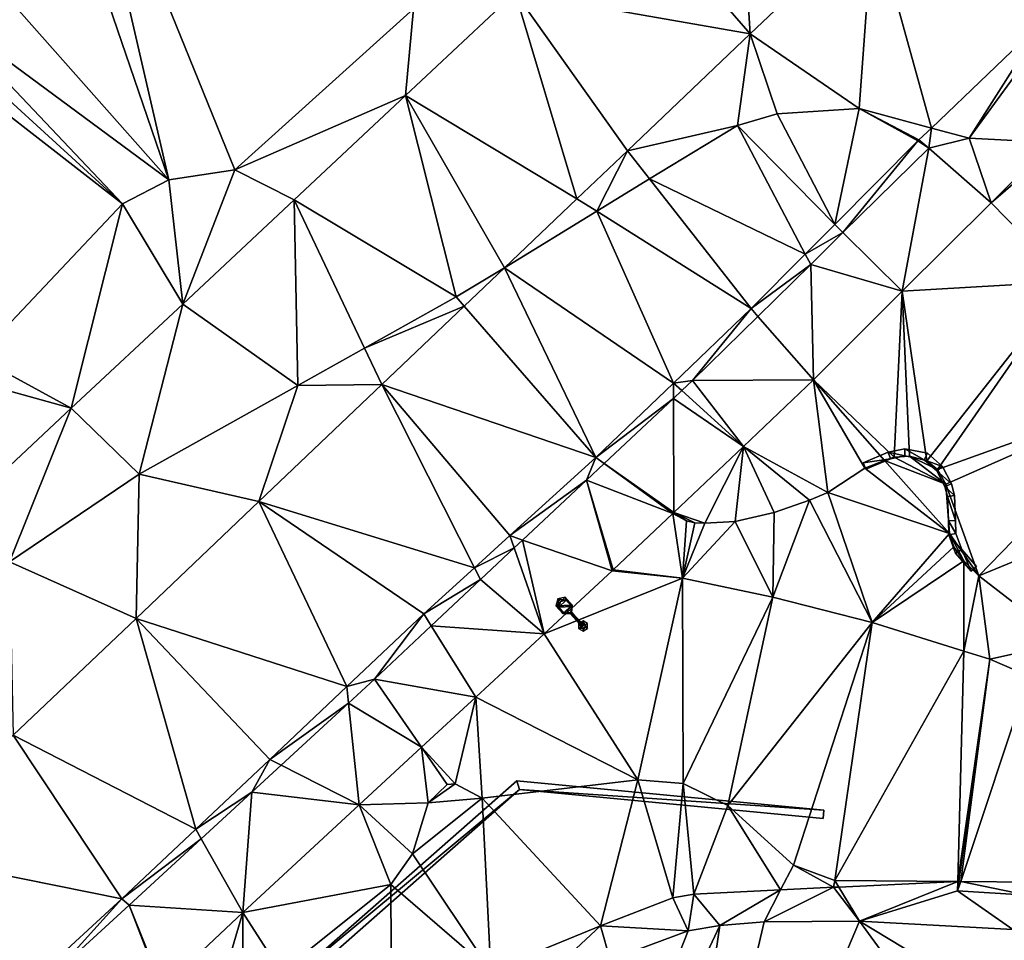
# Model space of a CAD drawing. Header units: inches. Extents: x 572839 to 573167, y 7035528 to 7035769.
# Tile 37 of 50: x 573043 to 573071, y 7035669 to 7035696. Entities that reach past the tile are written whole.
import ezdxf

# ---------------------------------------------------------------- set-up
doc = ezdxf.new("R2010")
doc.units = ezdxf.units.IN
doc.header["$MEASUREMENT"] = 0
for name, color, linetype in [('Objekter_Gjerde', 10, 'Continuous'), ('Objekter_Mast', 10, 'Continuous'), ('Objekter_Mur', 10, 'Continuous'), ('Terreng_ortofoto', 10, 'Continuous')]:
    doc.layers.add(name, color=color, linetype=linetype)

msp = doc.modelspace()

# ---------------------------------------------------------------- linework, layer by layer
at = {"layer": 'Terreng_ortofoto'}
for points in [[(573043.29, 7035701.882, 41), (573046.98, 7035691.102, 40), (573044.34, 7035702.542, 41)], [(573044.34, 7035702.542, 41), (573046.98, 7035691.102, 40), (573048.86, 7035691.392, 40)], [(573044.34, 7035702.542, 41), (573048.86, 7035691.392, 40), (573053.965, 7035695.992, 40)], [(573063.586, 7035695.273, 39.401), (573063.14, 7035702.34, 39.43), (573060.007, 7035699.397, 39.403)], [(573067.095, 7035698.613, 39.513), (573063.14, 7035702.34, 39.43), (573063.586, 7035695.273, 39.401)], [(573040.69, 7035698.202, 41), (573046.98, 7035691.102, 40), (573043.29, 7035701.882, 41)], [(573063.586, 7035695.273, 39.401), (573060.007, 7035699.397, 39.403), (573056.873, 7035696.453, 39.377)], [(573067.095, 7035698.613, 39.513), (573063.586, 7035695.273, 39.401), (573066.7, 7035693.142, 39)], [(573067.095, 7035698.613, 39.513), (573066.7, 7035693.142, 39), (573068.761, 7035692.584, 39.023)], [(573071.986, 7035695.666, 39.14), (573072.014, 7035695.694, 39.14), (573067.095, 7035698.613, 39.513)], [(573071.986, 7035695.666, 39.14), (573067.095, 7035698.613, 39.513), (573068.761, 7035692.584, 39.023)], [(573040.4, 7035695.962, 41), (573046.98, 7035691.102, 40), (573040.69, 7035698.202, 41)], [(573053.74, 7035693.51, 39.35), (573058.632, 7035690.558, 39.243), (573056.873, 7035696.453, 39.377)], [(573053.965, 7035695.992, 40), (573053.74, 7035693.51, 39.35), (573056.873, 7035696.453, 39.377)], [(573063.586, 7035695.273, 39.401), (573056.873, 7035696.453, 39.377), (573060.078, 7035691.934, 39.289)], [(573056.873, 7035696.453, 39.377), (573058.632, 7035690.558, 39.243), (573060.078, 7035691.934, 39.289)], [(573040.19, 7035695.412, 41), (573045.66, 7035690.422, 40), (573040.4, 7035695.962, 41)], [(573040.4, 7035695.962, 41), (573045.66, 7035690.422, 40), (573046.98, 7035691.102, 40)], [(573053.965, 7035695.992, 40), (573048.86, 7035691.392, 40), (573053.74, 7035693.51, 39.35)], [(573071.986, 7035695.666, 39.14), (573068.761, 7035692.584, 39.023), (573069.84, 7035692.292, 39)], [(573071.986, 7035695.666, 39.14), (573069.84, 7035692.292, 39), (573072.19, 7035695.51, 39.14)], [(573040.19, 7035695.412, 41), (573039.75, 7035695.012, 41), (573045.66, 7035690.422, 40)], [(573072.19, 7035695.51, 39.14), (573069.84, 7035692.292, 39), (573072.198, 7035692.168, 39)], [(573039.75, 7035695.012, 41), (573041.51, 7035686.042, 40), (573045.66, 7035690.422, 40)], [(573063.586, 7035695.273, 39.401), (573060.078, 7035691.934, 39.289), (573063.22, 7035692.662, 39)], [(573063.586, 7035695.273, 39.401), (573063.22, 7035692.662, 39), (573064.36, 7035692.992, 39)], [(573063.586, 7035695.273, 39.401), (573064.36, 7035692.992, 39), (573066.7, 7035693.142, 39)], [(573053.74, 7035693.51, 39.35), (573048.86, 7035691.392, 40), (573050.557, 7035690.533, 39.257)], [(573055.19, 7035687.762, 39), (573053.74, 7035693.51, 39.35), (573050.557, 7035690.533, 39.257)], [(573055.19, 7035687.762, 39), (573056.569, 7035688.594, 39.177), (573053.74, 7035693.51, 39.35)], [(573053.74, 7035693.51, 39.35), (573056.569, 7035688.594, 39.177), (573058.632, 7035690.558, 39.243)], [(573064.36, 7035692.992, 39), (573066, 7035689.83, 38.965), (573066.7, 7035693.142, 39)], [(573068.376, 7035692.216, 39.01), (573066.7, 7035693.142, 39), (573066, 7035689.83, 38.965)], [(573068.404, 7035692.244, 39.01), (573066.7, 7035693.142, 39), (573068.376, 7035692.216, 39.01)], [(573068.404, 7035692.244, 39.01), (573068.761, 7035692.584, 39.023), (573066.7, 7035693.142, 39)], [(573064.36, 7035692.992, 39), (573063.22, 7035692.662, 39), (573066, 7035689.83, 38.965)], [(573063.22, 7035692.662, 39), (573060.078, 7035691.934, 39.289), (573060.708, 7035691.129, 39)], [(573065.159, 7035688.986, 38.949), (573063.22, 7035692.662, 39), (573060.708, 7035691.129, 39)], [(573066, 7035689.83, 38.965), (573063.22, 7035692.662, 39), (573065.159, 7035688.986, 38.949)], [(573068.404, 7035692.244, 39.01), (573068.69, 7035692.01, 39.01), (573068.761, 7035692.584, 39.023)], [(573068.69, 7035692.01, 39.01), (573069.84, 7035692.292, 39), (573068.761, 7035692.584, 39.023)], [(573068.376, 7035692.216, 39.01), (573066, 7035689.83, 38.965), (573066.236, 7035689.596, 38.966)], [(573068.69, 7035692.01, 39.01), (573068.376, 7035692.216, 39.01), (573066.236, 7035689.596, 38.966)], [(573068.406, 7035692.218, 39.01), (573068.404, 7035692.244, 39.01), (573068.376, 7035692.216, 39.01)], [(573068.406, 7035692.218, 39.01), (573068.376, 7035692.216, 39.01), (573068.69, 7035692.01, 39.01)], [(573068.406, 7035692.218, 39.01), (573068.69, 7035692.01, 39.01), (573068.404, 7035692.244, 39.01)], [(573070.47, 7035690.45, 38.98), (573069.84, 7035692.292, 39), (573068.69, 7035692.01, 39.01)], [(573070.47, 7035690.45, 38.98), (573072.198, 7035692.168, 39), (573069.84, 7035692.292, 39)], [(573059.205, 7035690.212, 39), (573060.078, 7035691.934, 39.289), (573058.632, 7035690.558, 39.243)], [(573059.205, 7035690.212, 39), (573060.708, 7035691.129, 39), (573060.078, 7035691.934, 39.289)], [(573068.69, 7035692.01, 39.01), (573066.236, 7035689.596, 38.966), (573067.93, 7035687.92, 38.945)], [(573070.47, 7035690.45, 38.98), (573068.69, 7035692.01, 39.01), (573067.93, 7035687.92, 38.945)], [(573070.47, 7035690.45, 38.98), (573072.448, 7035692.155, 39), (573072.198, 7035692.168, 39)], [(573070.47, 7035690.45, 38.98), (573072.67, 7035688.2, 38.82), (573072.448, 7035692.155, 39)], [(573047.375, 7035687.555, 39.165), (573048.86, 7035691.392, 40), (573046.98, 7035691.102, 40)], [(573047.375, 7035687.555, 39.165), (573050.557, 7035690.533, 39.257), (573048.86, 7035691.392, 40)], [(573047.375, 7035687.555, 39.165), (573046.98, 7035691.102, 40), (573045.66, 7035690.422, 40)], [(573059.205, 7035690.212, 39), (573063.61, 7035687.43, 38.92), (573060.708, 7035691.129, 39)], [(573065.159, 7035688.986, 38.949), (573060.708, 7035691.129, 39), (573063.61, 7035687.43, 38.92)], [(573047.375, 7035687.555, 39.165), (573050.66, 7035685.227, 39), (573050.557, 7035690.533, 39.257)], [(573055.19, 7035687.762, 39), (573050.557, 7035690.533, 39.257), (573052.567, 7035686.294, 39)], [(573050.557, 7035690.533, 39.257), (573050.66, 7035685.227, 39), (573052.567, 7035686.294, 39)], [(573056.569, 7035688.594, 39.177), (573059.205, 7035690.212, 39), (573058.632, 7035690.558, 39.243)], [(573045.66, 7035690.422, 40), (573041.51, 7035686.042, 40), (573044.193, 7035684.578, 39.072)], [(573047.375, 7035687.555, 39.165), (573045.66, 7035690.422, 40), (573044.193, 7035684.578, 39.072)], [(573056.569, 7035688.594, 39.177), (573061.395, 7035685.3, 38.89), (573059.205, 7035690.212, 39)], [(573059.205, 7035690.212, 39), (573061.395, 7035685.3, 38.89), (573063.61, 7035687.43, 38.92)], [(573070.47, 7035690.45, 38.98), (573067.93, 7035687.92, 38.945), (573072.67, 7035688.2, 38.82)], [(573066, 7035689.83, 38.965), (573065.159, 7035688.986, 38.949), (573066.236, 7035689.596, 38.966)], [(573065.315, 7035688.69, 38.95), (573066.236, 7035689.596, 38.966), (573065.159, 7035688.986, 38.949)], [(573065.315, 7035688.69, 38.95), (573067.93, 7035687.92, 38.945), (573066.236, 7035689.596, 38.966)], [(573065.315, 7035688.69, 38.95), (573065.159, 7035688.986, 38.949), (573063.61, 7035687.43, 38.92)], [(573055.19, 7035687.762, 39), (573055.418, 7035687.499, 39.14), (573056.569, 7035688.594, 39.177)], [(573055.418, 7035687.499, 39.14), (573059.18, 7035683.17, 38.86), (573056.569, 7035688.594, 39.177)], [(573056.569, 7035688.594, 39.177), (573059.18, 7035683.17, 38.86), (573061.395, 7035685.3, 38.89)], [(573065.315, 7035688.69, 38.95), (573063.61, 7035687.43, 38.92), (573063.806, 7035687.205, 38.923)], [(573065.315, 7035688.69, 38.95), (573063.806, 7035687.205, 38.923), (573065.39, 7035685.39, 38.91)], [(573065.315, 7035688.69, 38.95), (573065.39, 7035685.39, 38.91), (573067.93, 7035687.92, 38.945)], [(573067.93, 7035687.92, 38.945), (573068.63, 7035683.08, 38.85), (573072.67, 7035688.2, 38.82)], [(573068.94, 7035682.83, 38.85), (573072.67, 7035688.2, 38.82), (573068.63, 7035683.08, 38.85)], [(573068.94, 7035682.83, 38.85), (573075.28, 7035685.11, 38.57), (573072.67, 7035688.2, 38.82)], [(573055.19, 7035687.762, 39), (573052.567, 7035686.294, 39), (573055.418, 7035687.499, 39.14)], [(573067.93, 7035687.92, 38.945), (573065.39, 7035685.39, 38.91), (573067.7, 7035683.18, 38.85)], [(573067.93, 7035687.92, 38.945), (573067.7, 7035683.18, 38.85), (573068.14, 7035683.21, 38.85)], [(573067.93, 7035687.92, 38.945), (573068.14, 7035683.21, 38.85), (573068.63, 7035683.08, 38.85)], [(573047.375, 7035687.555, 39.165), (573044.193, 7035684.578, 39.072), (573046.13, 7035682.692, 39)], [(573047.375, 7035687.555, 39.165), (573046.13, 7035682.692, 39), (573050.66, 7035685.227, 39)], [(573055.418, 7035687.499, 39.14), (573052.567, 7035686.294, 39), (573053.06, 7035685.255, 39.065)], [(573055.418, 7035687.499, 39.14), (573053.06, 7035685.255, 39.065), (573059.18, 7035683.17, 38.86)], [(573063.61, 7035687.43, 38.92), (573061.395, 7035685.3, 38.89), (573061.94, 7035685.37, 38.89)], [(573063.806, 7035687.205, 38.923), (573063.61, 7035687.43, 38.92), (573061.94, 7035685.37, 38.89)], [(573063.806, 7035687.205, 38.923), (573061.94, 7035685.37, 38.89), (573065.39, 7035685.39, 38.91)], [(573053.06, 7035685.255, 39.065), (573052.567, 7035686.294, 39), (573050.66, 7035685.227, 39)], [(573040.82, 7035685.512, 40), (573044.193, 7035684.578, 39.072), (573041.51, 7035686.042, 40)], [(573040.82, 7035685.512, 40), (573041.01, 7035681.601, 38.98), (573044.193, 7035684.578, 39.072)], [(573046.13, 7035682.692, 39), (573049.551, 7035681.916, 38.953), (573050.66, 7035685.227, 39)], [(573053.06, 7035685.255, 39.065), (573050.66, 7035685.227, 39), (573049.551, 7035681.916, 38.953)], [(573053.06, 7035685.255, 39.065), (573049.551, 7035681.916, 38.953), (573055.708, 7035680.023, 38.839)], [(573053.06, 7035685.255, 39.065), (573055.708, 7035680.023, 38.839), (573056.72, 7035680.94, 38.845)], [(573053.06, 7035685.255, 39.065), (573056.72, 7035680.94, 38.845), (573059.18, 7035683.17, 38.86)], [(573059.18, 7035683.17, 38.86), (573061.396, 7035684.86, 38.879), (573061.395, 7035685.3, 38.89)], [(573061.94, 7035685.37, 38.89), (573061.395, 7035685.3, 38.89), (573061.634, 7035685.083, 38.884)], [(573061.395, 7035685.3, 38.89), (573061.396, 7035684.86, 38.879), (573061.634, 7035685.083, 38.884)], [(573063.39, 7035683.49, 38.88), (573061.94, 7035685.37, 38.89), (573061.634, 7035685.083, 38.884)], [(573065.39, 7035685.39, 38.91), (573061.94, 7035685.37, 38.89), (573063.39, 7035683.49, 38.88)], [(573065.8, 7035682.17, 38.85), (573065.39, 7035685.39, 38.91), (573063.39, 7035683.49, 38.88)], [(573065.8, 7035682.17, 38.85), (573066.86, 7035682.87, 38.85), (573065.39, 7035685.39, 38.91)], [(573065.39, 7035685.39, 38.91), (573066.86, 7035682.87, 38.85), (573067.42, 7035683.09, 38.85)], [(573065.39, 7035685.39, 38.91), (573067.42, 7035683.09, 38.85), (573067.7, 7035683.18, 38.85)], [(573063.39, 7035683.49, 38.88), (573061.634, 7035685.083, 38.884), (573061.396, 7035684.86, 38.879)], [(573069.17, 7035682.41, 38.85), (573075.28, 7035685.11, 38.57), (573068.94, 7035682.83, 38.85)], [(573070.12, 7035679.79, 38.84), (573075.28, 7035685.11, 38.57), (573069.17, 7035682.41, 38.85)], [(573070.12, 7035679.79, 38.84), (573077.05, 7035682.65, 38.48), (573075.28, 7035685.11, 38.57)], [(573059.18, 7035683.17, 38.86), (573059.414, 7035683, 38.837), (573061.396, 7035684.86, 38.879)], [(573061.405, 7035681.604, 38.85), (573061.396, 7035684.86, 38.879), (573059.414, 7035683, 38.837)], [(573063.39, 7035683.49, 38.88), (573061.396, 7035684.86, 38.879), (573061.405, 7035681.604, 38.85)], [(573041.01, 7035681.601, 38.98), (573042.43, 7035680.192, 39), (573044.193, 7035684.578, 39.072)], [(573044.193, 7035684.578, 39.072), (573042.43, 7035680.192, 39), (573046.13, 7035682.692, 39)], [(573063.39, 7035683.49, 38.88), (573061.405, 7035681.604, 38.85), (573062.29, 7035681.3, 38.85)], [(573063.39, 7035683.49, 38.88), (573062.29, 7035681.3, 38.85), (573063.16, 7035681.34, 38.85)], [(573063.39, 7035683.49, 38.88), (573063.16, 7035681.34, 38.85), (573064.27, 7035681.601, 38.85)], [(573065.8, 7035682.17, 38.85), (573063.39, 7035683.49, 38.88), (573065.28, 7035681.95, 38.85)], [(573065.28, 7035681.95, 38.85), (573063.39, 7035683.49, 38.88), (573064.27, 7035681.601, 38.85)], [(573069.17, 7035682.41, 38.85), (573067.7, 7035683.18, 38.85), (573067.42, 7035683.09, 38.85)], [(573069.17, 7035682.41, 38.85), (573068.14, 7035683.21, 38.85), (573067.7, 7035683.18, 38.85)], [(573069.17, 7035682.41, 38.85), (573068.94, 7035682.83, 38.85), (573068.14, 7035683.21, 38.85)], [(573068.94, 7035682.83, 38.85), (573068.63, 7035683.08, 38.85), (573068.14, 7035683.21, 38.85)], [(573056.72, 7035680.94, 38.845), (573058.91, 7035682.527, 38.827), (573059.18, 7035683.17, 38.86)], [(573059.18, 7035683.17, 38.86), (573058.91, 7035682.527, 38.827), (573059.414, 7035683, 38.837)], [(573058.91, 7035682.527, 38.827), (573061.375, 7035681.576, 38.85), (573059.414, 7035683, 38.837)], [(573061.405, 7035681.604, 38.85), (573059.414, 7035683, 38.837), (573061.375, 7035681.576, 38.85)], [(573066.86, 7035682.87, 38.85), (573069.28, 7035681, 38.85), (573067.42, 7035683.09, 38.85)], [(573069.28, 7035681, 38.85), (573069.17, 7035682.41, 38.85), (573067.42, 7035683.09, 38.85)], [(573046.043, 7035678.576, 38.841), (573046.13, 7035682.692, 39), (573042.43, 7035680.192, 39)], [(573046.043, 7035678.576, 38.841), (573049.551, 7035681.916, 38.953), (573046.13, 7035682.692, 39)], [(573065.8, 7035682.17, 38.85), (573069.28, 7035681, 38.85), (573066.86, 7035682.87, 38.85)], [(573072.58, 7035677.89, 38.63), (573077.05, 7035682.65, 38.48), (573070.12, 7035679.79, 38.84)], [(573056.72, 7035680.94, 38.845), (573057.086, 7035680.815, 38.789), (573058.91, 7035682.527, 38.827)], [(573058.91, 7035682.527, 38.827), (573057.086, 7035680.815, 38.789), (573059.645, 7035679.936, 38.82)], [(573058.91, 7035682.527, 38.827), (573059.645, 7035679.936, 38.82), (573059.675, 7035679.964, 38.82)], [(573058.91, 7035682.527, 38.827), (573059.675, 7035679.964, 38.82), (573061.375, 7035681.576, 38.85)], [(573070.12, 7035679.79, 38.84), (573069.17, 7035682.41, 38.85), (573069.28, 7035681, 38.85)], [(573067.07, 7035678.46, 38.79), (573065.8, 7035682.17, 38.85), (573065.28, 7035681.95, 38.85)], [(573067.07, 7035678.46, 38.79), (573069.28, 7035681, 38.85), (573065.8, 7035682.17, 38.85)], [(573046.043, 7035678.576, 38.841), (573052.06, 7035676.63, 38.735), (573049.551, 7035681.916, 38.953)], [(573052.06, 7035676.63, 38.735), (573054.26, 7035678.71, 38.83), (573049.551, 7035681.916, 38.953)], [(573049.551, 7035681.916, 38.953), (573054.26, 7035678.71, 38.83), (573055.708, 7035680.023, 38.839)], [(573067.07, 7035678.46, 38.79), (573065.28, 7035681.95, 38.85), (573064.23, 7035679.18, 38.82)], [(573065.28, 7035681.95, 38.85), (573064.27, 7035681.601, 38.85), (573064.23, 7035679.18, 38.82)], [(573059.675, 7035679.964, 38.82), (573061.65, 7035679.73, 38.82), (573061.375, 7035681.576, 38.85)], [(573061.405, 7035681.604, 38.85), (573061.375, 7035681.576, 38.85), (573061.407, 7035681.58, 38.85)], [(573061.77, 7035681.36, 38.85), (573061.407, 7035681.58, 38.85), (573061.375, 7035681.576, 38.85)], [(573061.77, 7035681.36, 38.85), (573061.375, 7035681.576, 38.85), (573061.65, 7035679.73, 38.82)], [(573061.77, 7035681.36, 38.85), (573062, 7035681.311, 38.85), (573061.405, 7035681.604, 38.85)], [(573061.77, 7035681.36, 38.85), (573061.405, 7035681.604, 38.85), (573061.407, 7035681.58, 38.85)], [(573061.405, 7035681.604, 38.85), (573062, 7035681.311, 38.85), (573062.29, 7035681.3, 38.85)], [(573064.23, 7035679.18, 38.82), (573064.27, 7035681.601, 38.85), (573063.16, 7035681.34, 38.85)], [(573061.77, 7035681.36, 38.85), (573061.65, 7035679.73, 38.82), (573062, 7035681.311, 38.85)], [(573061.65, 7035679.73, 38.82), (573064.23, 7035679.18, 38.82), (573063.16, 7035681.34, 38.85)], [(573061.65, 7035679.73, 38.82), (573063.16, 7035681.34, 38.85), (573062.29, 7035681.3, 38.85)], [(573062, 7035681.311, 38.85), (573061.65, 7035679.73, 38.82), (573062.29, 7035681.3, 38.85)], [(573055.708, 7035680.023, 38.839), (573056.844, 7035680.588, 38.783), (573056.72, 7035680.94, 38.845)], [(573056.72, 7035680.94, 38.845), (573056.844, 7035680.588, 38.783), (573057.086, 7035680.815, 38.789)], [(573067.07, 7035678.46, 38.79), (573069.4, 7035680.62, 38.85), (573069.28, 7035681, 38.85)], [(573070.12, 7035679.79, 38.84), (573069.28, 7035681, 38.85), (573069.69, 7035680.22, 38.85)], [(573069.28, 7035681, 38.85), (573069.4, 7035680.62, 38.85), (573069.69, 7035680.22, 38.85)], [(573057.705, 7035678.14, 38.755), (573057.086, 7035680.815, 38.789), (573056.844, 7035680.588, 38.783)], [(573057.705, 7035678.14, 38.755), (573059.645, 7035679.936, 38.82), (573057.086, 7035680.815, 38.789)], [(573055.88, 7035679.683, 38.763), (573056.844, 7035680.588, 38.783), (573055.708, 7035680.023, 38.839)], [(573057.705, 7035678.14, 38.755), (573056.844, 7035680.588, 38.783), (573055.88, 7035679.683, 38.763)], [(573067.07, 7035678.46, 38.79), (573069.69, 7035680.22, 38.85), (573069.4, 7035680.62, 38.85)], [(573046.043, 7035678.576, 38.841), (573042.43, 7035680.192, 39), (573042.534, 7035675.237, 38.729)], [(573067.07, 7035678.46, 38.79), (573069.69, 7035677.64, 38.76), (573069.69, 7035680.22, 38.85)], [(573069.69, 7035677.64, 38.76), (573070.12, 7035679.79, 38.84), (573069.69, 7035680.22, 38.85)], [(573054.26, 7035678.71, 38.83), (573055.88, 7035679.683, 38.763), (573055.708, 7035680.023, 38.839)], [(573057.705, 7035678.14, 38.755), (573061.65, 7035679.73, 38.82), (573059.645, 7035679.936, 38.82)], [(573059.675, 7035679.964, 38.82), (573059.645, 7035679.936, 38.82), (573059.68, 7035679.948, 38.82)], [(573061.65, 7035679.73, 38.82), (573059.68, 7035679.948, 38.82), (573059.645, 7035679.936, 38.82)], [(573059.675, 7035679.964, 38.82), (573059.68, 7035679.948, 38.82), (573061.65, 7035679.73, 38.82)], [(573054.476, 7035678.366, 38.734), (573055.88, 7035679.683, 38.763), (573054.26, 7035678.71, 38.83)], [(573054.476, 7035678.366, 38.734), (573057.705, 7035678.14, 38.755), (573055.88, 7035679.683, 38.763)], [(573060.38, 7035673.962, 38), (573061.65, 7035679.73, 38.82), (573057.705, 7035678.14, 38.755)], [(573060.38, 7035673.962, 38), (573061.67, 7035673.862, 38), (573061.65, 7035679.73, 38.82)], [(573061.67, 7035673.862, 38), (573064.23, 7035679.18, 38.82), (573061.65, 7035679.73, 38.82)], [(573069.69, 7035677.64, 38.76), (573070.43, 7035677.41, 38.76), (573070.12, 7035679.79, 38.84)], [(573072.58, 7035677.89, 38.63), (573070.12, 7035679.79, 38.84), (573070.43, 7035677.41, 38.76)], [(573062.95, 7035673.232, 38), (573064.23, 7035679.18, 38.82), (573061.67, 7035673.862, 38)], [(573067.07, 7035678.46, 38.79), (573064.23, 7035679.18, 38.82), (573062.95, 7035673.232, 38)], [(573052.06, 7035676.63, 38.735), (573052.85, 7035676.84, 38.7), (573054.26, 7035678.71, 38.83)], [(573052.85, 7035676.84, 38.7), (573054.476, 7035678.366, 38.734), (573054.26, 7035678.71, 38.83)], [(573046.043, 7035678.576, 38.841), (573042.534, 7035675.237, 38.729), (573047.75, 7035672.556, 38.61)], [(573046.043, 7035678.576, 38.841), (573047.75, 7035672.556, 38.61), (573049.86, 7035674.55, 38.64)], [(573046.043, 7035678.576, 38.841), (573049.86, 7035674.55, 38.64), (573052.06, 7035676.63, 38.735)], [(573067.07, 7035678.46, 38.79), (573062.95, 7035673.232, 38), (573064.82, 7035671.522, 38)], [(573067.07, 7035678.46, 38.79), (573064.82, 7035671.522, 38), (573066, 7035671.092, 38)], [(573067.07, 7035678.46, 38.79), (573066, 7035671.092, 38), (573069.69, 7035677.64, 38.76)], [(573052.85, 7035676.84, 38.7), (573055.75, 7035676.33, 38.69), (573054.476, 7035678.366, 38.734)], [(573054.476, 7035678.366, 38.734), (573055.75, 7035676.33, 38.69), (573057.705, 7035678.14, 38.755)], [(573055.75, 7035676.33, 38.69), (573060.38, 7035673.962, 38), (573057.705, 7035678.14, 38.755)], [(573072.58, 7035677.89, 38.63), (573070.43, 7035677.41, 38.76), (573071.55, 7035676.93, 38.69)], [(573069.69, 7035677.64, 38.76), (573066, 7035671.092, 38), (573069.517, 7035671.061, 38)], [(573069.69, 7035677.64, 38.76), (573069.517, 7035671.061, 38), (573070.43, 7035677.41, 38.76)], [(573070.43, 7035677.41, 38.76), (573069.517, 7035671.061, 38), (573069.548, 7035671.061, 38)], [(573070.43, 7035677.41, 38.76), (573069.548, 7035671.061, 38), (573069.6, 7035671.06, 38)], [(573070.43, 7035677.41, 38.76), (573069.6, 7035671.06, 38), (573071.55, 7035676.93, 38.69)], [(573052.06, 7035676.63, 38.735), (573052.11, 7035676.157, 38.684), (573052.85, 7035676.84, 38.7)], [(573052.85, 7035676.84, 38.7), (573052.11, 7035676.157, 38.684), (573054.197, 7035674.893, 38.655)], [(573052.85, 7035676.84, 38.7), (573054.197, 7035674.893, 38.655), (573055.75, 7035676.33, 38.69)], [(573071.55, 7035676.93, 38.69), (573069.6, 7035671.06, 38), (573071.65, 7035671.042, 38)], [(573052.06, 7035676.63, 38.735), (573049.86, 7035674.55, 38.64), (573052.11, 7035676.157, 38.684)], [(573049.86, 7035674.55, 38.64), (573050.188, 7035674.383, 38.643), (573052.11, 7035676.157, 38.684)], [(573052.11, 7035676.157, 38.684), (573050.188, 7035674.383, 38.643), (573052.42, 7035673.25, 38.615)], [(573052.11, 7035676.157, 38.684), (573052.42, 7035673.25, 38.615), (573054.197, 7035674.893, 38.655)], [(573055.75, 7035676.33, 38.69), (573054.197, 7035674.893, 38.655), (573055.16, 7035673.852, 38)], [(573055.75, 7035676.33, 38.69), (573055.16, 7035673.852, 38), (573055.93, 7035673.442, 38)], [(573055.75, 7035676.33, 38.69), (573055.93, 7035673.442, 38), (573060.38, 7035673.962, 38)], [(573042.534, 7035675.237, 38.729), (573039.025, 7035671.897, 38.617), (573045.64, 7035670.561, 38.58)], [(573042.534, 7035675.237, 38.729), (573045.64, 7035670.561, 38.58), (573047.75, 7035672.556, 38.61)], [(573054.197, 7035674.893, 38.655), (573052.42, 7035673.25, 38.615), (573054.39, 7035673.312, 38)], [(573054.93, 7035673.833, 38), (573055.16, 7035673.852, 38), (573054.197, 7035674.893, 38.655)], [(573054.93, 7035673.833, 38), (573054.197, 7035674.893, 38.655), (573054.39, 7035673.312, 38)], [(573049.86, 7035674.55, 38.64), (573047.75, 7035672.556, 38.61), (573049.35, 7035673.61, 38.625)], [(573049.86, 7035674.55, 38.64), (573049.35, 7035673.61, 38.625), (573050.188, 7035674.383, 38.643)], [(573050.188, 7035674.383, 38.643), (573049.35, 7035673.61, 38.625), (573052.42, 7035673.25, 38.615)], [(573055.93, 7035673.442, 38), (573059.31, 7035669.79, 37.74), (573060.38, 7035673.962, 38)], [(573059.31, 7035669.79, 37.74), (573061.38, 7035670.59, 37.77), (573060.38, 7035673.962, 38)], [(573060.38, 7035673.962, 38), (573061.38, 7035670.59, 37.77), (573061.67, 7035673.862, 38)], [(573055.93, 7035673.442, 38), (573055.16, 7035673.852, 38), (573054.39, 7035673.312, 38)], [(573054.93, 7035673.833, 38), (573054.39, 7035673.312, 38), (573055.16, 7035673.852, 38)], [(573061.67, 7035673.862, 38), (573061.38, 7035670.59, 37.77), (573061.98, 7035670.7, 37.81)], [(573062.95, 7035673.232, 38), (573061.67, 7035673.862, 38), (573061.98, 7035670.7, 37.81)], [(573047.75, 7035672.556, 38.61), (573047.906, 7035672.278, 38.594), (573049.35, 7035673.61, 38.625)], [(573049.09, 7035670.17, 38.54), (573049.35, 7035673.61, 38.625), (573047.906, 7035672.278, 38.594)], [(573049.09, 7035670.17, 38.54), (573052.42, 7035673.25, 38.615), (573049.35, 7035673.61, 38.625)], [(573055.93, 7035673.442, 38), (573054.39, 7035673.312, 38), (573053.94, 7035671.852, 38)], [(573055.93, 7035673.442, 38), (573053.94, 7035671.852, 38), (573056.18, 7035668.51, 37.71)], [(573055.93, 7035673.442, 38), (573056.18, 7035668.51, 37.71), (573059.31, 7035669.79, 37.74)], [(573049.09, 7035670.17, 38.54), (573053.32, 7035670.972, 38), (573052.42, 7035673.25, 38.615)], [(573052.42, 7035673.25, 38.615), (573053.94, 7035671.852, 38), (573054.39, 7035673.312, 38)], [(573052.42, 7035673.25, 38.615), (573053.32, 7035670.972, 38), (573053.94, 7035671.852, 38)], [(573064.456, 7035670.824, 37.829), (573062.95, 7035673.232, 38), (573061.98, 7035670.7, 37.81)], [(573064.82, 7035671.522, 38), (573062.95, 7035673.232, 38), (573064.456, 7035670.824, 37.829)], [(573045.64, 7035670.561, 38.58), (573047.906, 7035672.278, 38.594), (573047.75, 7035672.556, 38.61)], [(573045.85, 7035670.38, 38.55), (573047.906, 7035672.278, 38.594), (573045.64, 7035670.561, 38.58)], [(573045.85, 7035670.38, 38.55), (573049.09, 7035670.17, 38.54), (573047.906, 7035672.278, 38.594)], [(573043.34, 7035668.451, 38.5), (573039.025, 7035671.897, 38.617), (573042.717, 7035667.879, 38.478)], [(573043.34, 7035668.451, 38.5), (573045.64, 7035670.561, 38.58), (573039.025, 7035671.897, 38.617)], [(573053.32, 7035670.972, 38), (573056.18, 7035668.51, 37.71), (573053.94, 7035671.852, 38)], [(573064.82, 7035671.522, 38), (573064.456, 7035670.824, 37.829), (573065.97, 7035670.9, 37.84)], [(573066, 7035671.092, 38), (573064.82, 7035671.522, 38), (573065.97, 7035670.9, 37.84)], [(573066, 7035671.092, 38), (573065.97, 7035670.9, 37.84), (573066.12, 7035670.895, 37.846)], [(573069.517, 7035671.061, 38), (573066, 7035671.092, 38), (573066.12, 7035670.895, 37.846)], [(573049.09, 7035670.17, 38.54), (573050.19, 7035668.472, 38), (573053.32, 7035670.972, 38)], [(573053.34, 7035667.11, 37.71), (573053.32, 7035670.972, 38), (573050.19, 7035668.472, 38)], [(573053.34, 7035667.11, 37.71), (573056.18, 7035668.51, 37.71), (573053.32, 7035670.972, 38)], [(573062.72, 7035669.8, 37.77), (573064.456, 7035670.824, 37.829), (573061.98, 7035670.7, 37.81)], [(573063.98, 7035669.91, 37.8), (573064.456, 7035670.824, 37.829), (573062.72, 7035669.8, 37.77)], [(573063.98, 7035669.91, 37.8), (573065.97, 7035670.9, 37.84), (573064.456, 7035670.824, 37.829)], [(573066.71, 7035669.93, 37.83), (573065.97, 7035670.9, 37.84), (573063.98, 7035669.91, 37.8)], [(573066.71, 7035669.93, 37.83), (573066.12, 7035670.895, 37.846), (573065.97, 7035670.9, 37.84)], [(573066.71, 7035669.93, 37.83), (573069.517, 7035671.061, 38), (573066.12, 7035670.895, 37.846)], [(573066.71, 7035669.93, 37.83), (573069.51, 7035670.79, 37.99), (573069.517, 7035671.061, 38)], [(573069.51, 7035670.79, 37.99), (573069.548, 7035671.061, 38), (573069.517, 7035671.061, 38)], [(573069.51, 7035670.79, 37.99), (573069.6, 7035671.06, 38), (573069.548, 7035671.061, 38)], [(573069.51, 7035670.79, 37.99), (573071.493, 7035670.665, 37.99), (573069.6, 7035671.06, 38)], [(573071.65, 7035671.042, 38), (573069.6, 7035671.06, 38), (573071.493, 7035670.665, 37.99)], [(573043.34, 7035668.451, 38.5), (573043.681, 7035668.404, 38.496), (573045.64, 7035670.561, 38.58)], [(573045.85, 7035670.38, 38.55), (573045.64, 7035670.561, 38.58), (573043.681, 7035668.404, 38.496)], [(573059.31, 7035669.79, 37.74), (573061.81, 7035669.65, 37.77), (573061.38, 7035670.59, 37.77)], [(573061.81, 7035669.65, 37.77), (573061.98, 7035670.7, 37.81), (573061.38, 7035670.59, 37.77)], [(573062.72, 7035669.8, 37.77), (573061.98, 7035670.7, 37.81), (573061.81, 7035669.65, 37.77)], [(573066.71, 7035669.93, 37.83), (573071.085, 7035669.685, 37.94), (573069.51, 7035670.79, 37.99)], [(573071.085, 7035669.685, 37.94), (573071.493, 7035670.665, 37.99), (573069.51, 7035670.79, 37.99)], [(573045.85, 7035670.38, 38.55), (573043.681, 7035668.404, 38.496), (573046.765, 7035667.986, 38.48)], [(573045.85, 7035670.38, 38.55), (573046.765, 7035667.986, 38.48), (573046.795, 7035668.014, 38.48)], [(573045.85, 7035670.38, 38.55), (573046.795, 7035668.014, 38.48), (573049.09, 7035670.17, 38.54)], [(573046.795, 7035668.014, 38.48), (573048.2, 7035667.15, 38.32), (573049.09, 7035670.17, 38.54)], [(573049.09, 7035670.17, 38.54), (573048.2, 7035667.15, 38.32), (573049.1, 7035667.362, 38)], [(573049.09, 7035670.17, 38.54), (573049.1, 7035667.362, 38), (573050.19, 7035668.472, 38)], [(573059.31, 7035669.79, 37.74), (573056.18, 7035668.51, 37.71), (573057.085, 7035667.72, 37.755)], [(573059.31, 7035669.79, 37.74), (573057.085, 7035667.72, 37.755), (573059.59, 7035668.82, 37.77)], [(573057.447, 7035658.567, 37.57), (573060.643, 7035655.603, 37.56), (573062.72, 7035669.8, 37.77)], [(573057.447, 7035658.567, 37.57), (573062.72, 7035669.8, 37.77), (573061.81, 7035669.65, 37.77)], [(573059.31, 7035669.79, 37.74), (573059.59, 7035668.82, 37.77), (573061.81, 7035669.65, 37.77)], [(573060.643, 7035655.603, 37.56), (573073.932, 7035660.022, 38), (573066.71, 7035669.93, 37.83)], [(573060.643, 7035655.603, 37.56), (573066.71, 7035669.93, 37.83), (573063.98, 7035669.91, 37.8)], [(573060.643, 7035655.603, 37.56), (573063.98, 7035669.91, 37.8), (573062.72, 7035669.8, 37.77)], [(573066.71, 7035669.93, 37.83), (573074.581, 7035665.166, 38), (573071.085, 7035669.685, 37.94)], [(573073.932, 7035660.022, 38), (573074.581, 7035665.166, 38), (573066.71, 7035669.93, 37.83)], [(573057.447, 7035658.567, 37.57), (573061.81, 7035669.65, 37.77), (573059.59, 7035668.82, 37.77)]]:
    msp.add_3dface(points, dxfattribs=at)

# ---------------------------------------------------------------- meshes
at = {"layer": 'Objekter_Gjerde', "color": 24, "true_color": 0xaa170d}
mesh = msp.add_polyface(dxfattribs=at)
corners = [(573068.92, 7035682.788, 40.65), (573068.554, 7035683.107, 38.85), (573068.92, 7035682.788, 38.849), (573068.554, 7035683.107, 40.65), (573068, 7035683.218, 38.85), (573068, 7035683.218, 40.65), (573067.59, 7035683.134, 38.85), (573067.59, 7035683.134, 40.65), (573069.26, 7035680.961, 40.65), (573069.25, 7035681.367, 38.85), (573069.26, 7035680.961, 38.849), (573069.25, 7035681.367, 40.65), (573069.221, 7035682.055, 38.85), (573069.221, 7035682.055, 40.65), (573066.889, 7035682.838, 40.65), (573066.811, 7035683.022, 38.853), (573066.889, 7035682.838, 38.849), (573066.811, 7035683.022, 40.65), (573069.146, 7035682.344, 40.65), (573069.146, 7035682.344, 38.849), (573069.894, 7035679.925, 38.842), (573070.046, 7035680.055, 38.841), (573069.628, 7035680.541, 38.846), (573069.452, 7035680.439, 38.849), (573067.53, 7035683.326, 38.854), (573069.08, 7035682.914, 38.845), (573069.334, 7035682.416, 38.844), (573069.419, 7035682.085, 38.845), (573069.46, 7035680.999, 38.849), (573068, 7035683.422, 38.854), (573068.646, 7035683.293, 38.853), (573069.45, 7035681.373, 38.848), (573069.452, 7035680.439, 40.65), (573069.894, 7035679.925, 40.65), (573070.046, 7035680.055, 40.65), (573069.628, 7035680.541, 40.65), (573067.53, 7035683.326, 40.65), (573069.08, 7035682.914, 40.65), (573069.334, 7035682.416, 40.65), (573069.419, 7035682.085, 40.65), (573069.46, 7035680.999, 40.65), (573068, 7035683.422, 40.65), (573068.646, 7035683.293, 40.65), (573069.45, 7035681.373, 40.65)]
mesh.append_faces([[corners[k] for k in face] for face in [(8, 11, 9), (8, 9, 10), (41, 42, 29), (42, 30, 29), (17, 36, 24), (17, 24, 15), (34, 33, 20), (34, 20, 21), (36, 41, 29), (36, 29, 24), (33, 32, 23), (33, 23, 20), (37, 38, 25), (38, 26, 25), (40, 35, 28), (35, 22, 28), (40, 35, 28), (35, 22, 28), (35, 34, 22), (34, 21, 22), (38, 39, 27), (38, 27, 26), (37, 38, 25), (38, 26, 25), (43, 40, 28), (43, 28, 31), (39, 43, 31), (39, 31, 27), (42, 37, 30), (37, 25, 30), (3, 5, 4), (3, 4, 1), (14, 17, 15), (14, 15, 16), (38, 39, 27), (38, 27, 26), (13, 18, 12), (18, 19, 12), (32, 8, 10), (32, 10, 23), (11, 13, 12), (11, 12, 9), (18, 0, 2), (18, 2, 19), (0, 3, 1), (0, 1, 2), (5, 7, 6), (5, 6, 4), (36, 41, 29), (36, 29, 24), (7, 14, 6), (14, 16, 6), (17, 36, 24), (17, 24, 15), (41, 42, 29), (42, 30, 29), (42, 37, 30), (37, 25, 30), (35, 34, 22), (34, 21, 22), (43, 40, 28), (43, 28, 31), (39, 43, 31), (39, 31, 27), (33, 32, 23), (33, 23, 20), (34, 33, 20), (34, 20, 21), (37, 3, 0), (5, 3, 41), (7, 5, 36), (38, 0, 18), (18, 13, 39), (40, 8, 35), (43, 11, 40), (3, 42, 41), (13, 11, 43), (39, 13, 43), (37, 42, 3), (36, 5, 41), (8, 40, 11), (38, 18, 39), (37, 0, 38), (36, 17, 7), (35, 8, 32), (17, 14, 7), (35, 32, 33), (33, 34, 35), (37, 3, 0), (5, 3, 41), (7, 5, 36), (38, 0, 18), (18, 13, 39), (40, 8, 35), (43, 11, 40), (3, 42, 41), (13, 11, 43), (39, 13, 43), (37, 42, 3), (36, 5, 41), (8, 40, 11), (38, 18, 39), (37, 0, 38), (36, 17, 7), (35, 8, 32), (17, 14, 7), (35, 32, 33), (33, 34, 35), (32, 8, 10), (32, 10, 23), (25, 1, 2), (4, 1, 29), (6, 4, 24), (26, 2, 19), (19, 12, 27), (28, 10, 22), (31, 9, 28), (1, 30, 29), (12, 9, 31), (27, 12, 31), (25, 30, 1), (24, 4, 29), (10, 28, 9), (26, 19, 27), (25, 2, 26), (24, 15, 6), (22, 10, 23), (15, 16, 6), (22, 23, 20), (20, 21, 22), (7, 14, 6), (14, 16, 6), (18, 0, 2), (18, 2, 19), (25, 1, 2), (4, 1, 29), (6, 4, 24), (26, 2, 19), (19, 12, 27), (28, 10, 22), (31, 9, 28), (1, 30, 29), (12, 9, 31), (27, 12, 31), (25, 30, 1), (24, 4, 29), (10, 28, 9), (26, 19, 27), (25, 2, 26), (24, 15, 6), (22, 10, 23), (15, 16, 6), (22, 23, 20), (20, 21, 22), (13, 18, 12), (18, 19, 12), (14, 17, 15), (14, 15, 16), (11, 13, 12), (11, 12, 9), (8, 11, 9), (8, 9, 10), (5, 7, 6), (5, 6, 4), (3, 5, 4), (3, 4, 1), (0, 3, 1), (0, 1, 2)]], dxfattribs={"color": 25})
mesh = msp.add_polyface(dxfattribs=at)
corners = [(573068.92, 7035682.788, 40.65), (573068.554, 7035683.107, 38.85), (573068.92, 7035682.788, 38.849), (573068.554, 7035683.107, 40.65), (573068, 7035683.218, 38.85), (573068, 7035683.218, 40.65), (573067.59, 7035683.134, 38.85), (573067.59, 7035683.134, 40.65), (573069.26, 7035680.961, 40.65), (573069.25, 7035681.367, 38.85), (573069.26, 7035680.961, 38.849), (573069.25, 7035681.367, 40.65), (573069.221, 7035682.055, 38.85), (573069.221, 7035682.055, 40.65), (573066.889, 7035682.838, 40.65), (573066.811, 7035683.022, 38.853), (573066.889, 7035682.838, 38.849), (573066.811, 7035683.022, 40.65), (573069.146, 7035682.344, 40.65), (573069.146, 7035682.344, 38.849), (573069.894, 7035679.925, 38.842), (573070.046, 7035680.055, 38.841), (573069.628, 7035680.541, 38.846), (573069.452, 7035680.439, 38.849), (573067.53, 7035683.326, 38.854), (573069.08, 7035682.914, 38.845), (573069.334, 7035682.416, 38.844), (573069.419, 7035682.085, 38.845), (573069.46, 7035680.999, 38.849), (573068, 7035683.422, 38.854), (573068.646, 7035683.293, 38.853), (573069.45, 7035681.373, 38.848), (573069.452, 7035680.439, 40.65), (573069.894, 7035679.925, 40.65), (573070.046, 7035680.055, 40.65), (573069.628, 7035680.541, 40.65), (573067.53, 7035683.326, 40.65), (573069.08, 7035682.914, 40.65), (573069.334, 7035682.416, 40.65), (573069.419, 7035682.085, 40.65), (573069.46, 7035680.999, 40.65), (573068, 7035683.422, 40.65), (573068.646, 7035683.293, 40.65), (573069.45, 7035681.373, 40.65)]
mesh.append_faces([[corners[k] for k in face] for face in [(8, 11, 9), (8, 9, 10), (41, 42, 29), (42, 30, 29), (17, 36, 24), (17, 24, 15), (34, 33, 20), (34, 20, 21), (36, 41, 29), (36, 29, 24), (33, 32, 23), (33, 23, 20), (37, 38, 25), (38, 26, 25), (40, 35, 28), (35, 22, 28), (40, 35, 28), (35, 22, 28), (35, 34, 22), (34, 21, 22), (38, 39, 27), (38, 27, 26), (37, 38, 25), (38, 26, 25), (43, 40, 28), (43, 28, 31), (39, 43, 31), (39, 31, 27), (42, 37, 30), (37, 25, 30), (3, 5, 4), (3, 4, 1), (14, 17, 15), (14, 15, 16), (38, 39, 27), (38, 27, 26), (13, 18, 12), (18, 19, 12), (32, 8, 10), (32, 10, 23), (11, 13, 12), (11, 12, 9), (18, 0, 2), (18, 2, 19), (0, 3, 1), (0, 1, 2), (5, 7, 6), (5, 6, 4), (36, 41, 29), (36, 29, 24), (7, 14, 6), (14, 16, 6), (17, 36, 24), (17, 24, 15), (41, 42, 29), (42, 30, 29), (42, 37, 30), (37, 25, 30), (35, 34, 22), (34, 21, 22), (43, 40, 28), (43, 28, 31), (39, 43, 31), (39, 31, 27), (33, 32, 23), (33, 23, 20), (34, 33, 20), (34, 20, 21), (37, 3, 0), (5, 3, 41), (7, 5, 36), (38, 0, 18), (18, 13, 39), (40, 8, 35), (43, 11, 40), (3, 42, 41), (13, 11, 43), (39, 13, 43), (37, 42, 3), (36, 5, 41), (8, 40, 11), (38, 18, 39), (37, 0, 38), (36, 17, 7), (35, 8, 32), (17, 14, 7), (35, 32, 33), (33, 34, 35), (37, 3, 0), (5, 3, 41), (7, 5, 36), (38, 0, 18), (18, 13, 39), (40, 8, 35), (43, 11, 40), (3, 42, 41), (13, 11, 43), (39, 13, 43), (37, 42, 3), (36, 5, 41), (8, 40, 11), (38, 18, 39), (37, 0, 38), (36, 17, 7), (35, 8, 32), (17, 14, 7), (35, 32, 33), (33, 34, 35), (32, 8, 10), (32, 10, 23), (25, 1, 2), (4, 1, 29), (6, 4, 24), (26, 2, 19), (19, 12, 27), (28, 10, 22), (31, 9, 28), (1, 30, 29), (12, 9, 31), (27, 12, 31), (25, 30, 1), (24, 4, 29), (10, 28, 9), (26, 19, 27), (25, 2, 26), (24, 15, 6), (22, 10, 23), (15, 16, 6), (22, 23, 20), (20, 21, 22), (7, 14, 6), (14, 16, 6), (18, 0, 2), (18, 2, 19), (25, 1, 2), (4, 1, 29), (6, 4, 24), (26, 2, 19), (19, 12, 27), (28, 10, 22), (31, 9, 28), (1, 30, 29), (12, 9, 31), (27, 12, 31), (25, 30, 1), (24, 4, 29), (10, 28, 9), (26, 19, 27), (25, 2, 26), (24, 15, 6), (22, 10, 23), (15, 16, 6), (22, 23, 20), (20, 21, 22), (13, 18, 12), (18, 19, 12), (14, 17, 15), (14, 15, 16), (11, 13, 12), (11, 12, 9), (8, 11, 9), (8, 9, 10), (5, 7, 6), (5, 6, 4), (3, 5, 4), (3, 4, 1), (0, 3, 1), (0, 1, 2)]])
at = {"layer": 'Objekter_Mast', "color": 24, "true_color": 0xaa170d}
mesh = msp.add_polyface(dxfattribs=at)
corners = [(573058.448, 7035678.707, 44.94), (573058.788, 7035678.34, 44.82), (573058.81, 7035678.36, 44.82), (573058.832, 7035678.38, 44.82), (573058.492, 7035678.747, 44.94), (573058.5, 7035678.959, 44.994), (573058.297, 7035679.179, 45.069), (573058.033, 7035678.935, 45.069), (573058.236, 7035678.715, 44.994), (573058.093, 7035679.134, 45.12), (573058.328, 7035679.093, 45.189), (573058.165, 7035679.056, 45.24), (573058.721, 7035678.421, 44.94), (573058.449, 7035678.714, 45.06), (573058.117, 7035678.897, 45.189), (573058.28, 7035678.721, 45.114), (573058.862, 7035678.39, 45.24), (573058.94, 7035678.435, 38.739), (573058.81, 7035678.51, 38.739), (573058.81, 7035678.42, 45.24), (573058.484, 7035678.747, 45.06), (573058.491, 7035678.917, 45.114), (573058.739, 7035678.437, 44.94), (573058.756, 7035678.453, 44.94), (573058.758, 7035678.39, 45.24), (573058.68, 7035678.434, 38.739), (573058.758, 7035678.33, 45.24), (573058.68, 7035678.284, 38.739), (573058.81, 7035678.3, 45.24), (573058.811, 7035678.21, 38.739), (573058.862, 7035678.33, 45.24), (573058.94, 7035678.286, 38.739)]
mesh.append_faces([[corners[k] for k in face] for face in [(20, 23, 4), (23, 3, 4), (19, 16, 18), (16, 17, 18), (16, 30, 31), (16, 31, 17), (30, 28, 29), (30, 29, 31), (28, 26, 27), (28, 27, 29), (26, 24, 25), (26, 25, 27), (24, 19, 18), (24, 18, 25), (19, 16, 18), (16, 17, 18), (16, 30, 31), (16, 31, 17), (30, 28, 29), (30, 29, 31), (28, 26, 27), (28, 27, 29), (26, 24, 25), (26, 25, 27), (24, 19, 18), (24, 18, 25), (4, 0, 2), (7, 6, 9), (5, 7, 8), (0, 5, 8), (4, 5, 0), (5, 6, 7), (2, 3, 4), (0, 1, 2), (20, 13, 22), (14, 10, 11), (20, 21, 15), (21, 10, 14), (21, 14, 15), (20, 15, 13), (22, 23, 20), (13, 12, 22), (20, 13, 22), (14, 10, 11), (20, 21, 15), (21, 10, 14), (21, 14, 15), (20, 15, 13), (22, 23, 20), (13, 12, 22), (22, 12, 2), (12, 1, 2), (13, 15, 8), (13, 8, 0), (15, 14, 8), (14, 7, 8), (14, 11, 9), (14, 9, 7), (14, 11, 9), (14, 9, 7), (10, 21, 5), (10, 5, 6), (21, 20, 5), (20, 4, 5), (20, 23, 4), (23, 3, 4), (23, 22, 2), (23, 2, 3), (22, 12, 2), (12, 1, 2), (12, 13, 0), (12, 0, 1), (13, 15, 8), (13, 8, 0), (14, 11, 9), (14, 9, 7), (11, 10, 9), (10, 6, 9), (10, 21, 5), (10, 5, 6), (20, 23, 4), (23, 3, 4), (23, 22, 2), (23, 2, 3), (16, 30, 31), (16, 31, 17), (30, 28, 29), (30, 29, 31), (28, 26, 27), (28, 27, 29), (26, 24, 25), (26, 25, 27), (24, 19, 18), (24, 18, 25), (4, 0, 2), (7, 6, 9), (5, 7, 8), (0, 5, 8), (4, 5, 0), (5, 6, 7), (2, 3, 4), (0, 1, 2), (20, 13, 22), (14, 10, 11), (20, 21, 15), (21, 10, 14), (21, 14, 15), (20, 15, 13), (22, 23, 20), (13, 12, 22), (12, 13, 0), (12, 0, 1), (13, 15, 8), (13, 8, 0), (15, 14, 8), (14, 7, 8), (11, 10, 9), (10, 6, 9), (10, 21, 5), (10, 5, 6), (21, 20, 5), (20, 4, 5), (23, 22, 2), (23, 2, 3), (22, 12, 2), (12, 1, 2), (21, 20, 5), (20, 4, 5), (19, 16, 18), (16, 17, 18), (15, 14, 8), (14, 7, 8), (12, 13, 0), (12, 0, 1), (11, 10, 9), (10, 6, 9), (4, 0, 2), (7, 6, 9), (5, 7, 8), (0, 5, 8), (4, 5, 0), (5, 6, 7), (2, 3, 4), (0, 1, 2)]], dxfattribs={"color": 34})
mesh = msp.add_polyface(dxfattribs=at)
corners = [(573058.448, 7035678.707, 44.94), (573058.788, 7035678.34, 44.82), (573058.81, 7035678.36, 44.82), (573058.832, 7035678.38, 44.82), (573058.492, 7035678.747, 44.94), (573058.5, 7035678.959, 44.994), (573058.297, 7035679.179, 45.069), (573058.033, 7035678.935, 45.069), (573058.236, 7035678.715, 44.994), (573058.093, 7035679.134, 45.12), (573058.328, 7035679.093, 45.189), (573058.165, 7035679.056, 45.24), (573058.721, 7035678.421, 44.94), (573058.449, 7035678.714, 45.06), (573058.117, 7035678.897, 45.189), (573058.28, 7035678.721, 45.114), (573058.862, 7035678.39, 45.24), (573058.94, 7035678.435, 38.739), (573058.81, 7035678.51, 38.739), (573058.81, 7035678.42, 45.24), (573058.484, 7035678.747, 45.06), (573058.491, 7035678.917, 45.114), (573058.739, 7035678.437, 44.94), (573058.756, 7035678.453, 44.94), (573058.758, 7035678.39, 45.24), (573058.68, 7035678.434, 38.739), (573058.758, 7035678.33, 45.24), (573058.68, 7035678.284, 38.739), (573058.81, 7035678.3, 45.24), (573058.811, 7035678.21, 38.739), (573058.862, 7035678.33, 45.24), (573058.94, 7035678.286, 38.739)]
mesh.append_faces([[corners[k] for k in face] for face in [(20, 23, 4), (23, 3, 4), (19, 16, 18), (16, 17, 18), (16, 30, 31), (16, 31, 17), (30, 28, 29), (30, 29, 31), (28, 26, 27), (28, 27, 29), (26, 24, 25), (26, 25, 27), (24, 19, 18), (24, 18, 25), (19, 16, 18), (16, 17, 18), (16, 30, 31), (16, 31, 17), (30, 28, 29), (30, 29, 31), (28, 26, 27), (28, 27, 29), (26, 24, 25), (26, 25, 27), (24, 19, 18), (24, 18, 25), (4, 0, 2), (7, 6, 9), (5, 7, 8), (0, 5, 8), (4, 5, 0), (5, 6, 7), (2, 3, 4), (0, 1, 2), (20, 13, 22), (14, 10, 11), (20, 21, 15), (21, 10, 14), (21, 14, 15), (20, 15, 13), (22, 23, 20), (13, 12, 22), (20, 13, 22), (14, 10, 11), (20, 21, 15), (21, 10, 14), (21, 14, 15), (20, 15, 13), (22, 23, 20), (13, 12, 22), (22, 12, 2), (12, 1, 2), (13, 15, 8), (13, 8, 0), (15, 14, 8), (14, 7, 8), (14, 11, 9), (14, 9, 7), (14, 11, 9), (14, 9, 7), (10, 21, 5), (10, 5, 6), (21, 20, 5), (20, 4, 5), (20, 23, 4), (23, 3, 4), (23, 22, 2), (23, 2, 3), (22, 12, 2), (12, 1, 2), (12, 13, 0), (12, 0, 1), (13, 15, 8), (13, 8, 0), (14, 11, 9), (14, 9, 7), (11, 10, 9), (10, 6, 9), (10, 21, 5), (10, 5, 6), (20, 23, 4), (23, 3, 4), (23, 22, 2), (23, 2, 3), (16, 30, 31), (16, 31, 17), (30, 28, 29), (30, 29, 31), (28, 26, 27), (28, 27, 29), (26, 24, 25), (26, 25, 27), (24, 19, 18), (24, 18, 25), (4, 0, 2), (7, 6, 9), (5, 7, 8), (0, 5, 8), (4, 5, 0), (5, 6, 7), (2, 3, 4), (0, 1, 2), (20, 13, 22), (14, 10, 11), (20, 21, 15), (21, 10, 14), (21, 14, 15), (20, 15, 13), (22, 23, 20), (13, 12, 22), (12, 13, 0), (12, 0, 1), (13, 15, 8), (13, 8, 0), (15, 14, 8), (14, 7, 8), (11, 10, 9), (10, 6, 9), (10, 21, 5), (10, 5, 6), (21, 20, 5), (20, 4, 5), (23, 22, 2), (23, 2, 3), (22, 12, 2), (12, 1, 2), (21, 20, 5), (20, 4, 5), (19, 16, 18), (16, 17, 18), (15, 14, 8), (14, 7, 8), (12, 13, 0), (12, 0, 1), (11, 10, 9), (10, 6, 9), (4, 0, 2), (7, 6, 9), (5, 7, 8), (0, 5, 8), (4, 5, 0), (5, 6, 7), (2, 3, 4), (0, 1, 2)]])
at = {"layer": 'Objekter_Mur', "color": 24, "true_color": 0xaa170d}
mesh = msp.add_polyface(dxfattribs=at)
corners = [(573056.92, 7035673.935, 38.078), (573050.371, 7035668.17, 37.973), (573057, 7035673.687, 38.023), (573050.529, 7035667.99, 37.953), (573065.691, 7035673.099, 38.12), (573065.669, 7035672.861, 38.118), (573056.92, 7035673.935, 38.2), (573050.371, 7035668.17, 38.14), (573057, 7035673.687, 38.2), (573050.529, 7035667.99, 38.14), (573065.691, 7035673.099, 38.17), (573065.669, 7035672.861, 38.17)]
mesh.append_faces([[corners[k] for k in face] for face in [(9, 7, 1), (9, 1, 3), (7, 6, 0), (7, 0, 1), (6, 10, 4), (6, 4, 0), (8, 9, 2), (9, 3, 2), (10, 11, 4), (11, 5, 4), (7, 6, 0), (7, 0, 1), (11, 8, 5), (8, 2, 5), (6, 10, 4), (6, 4, 0), (10, 11, 4), (11, 5, 4), (11, 8, 5), (8, 2, 5), (8, 9, 2), (9, 3, 2), (9, 7, 1), (9, 1, 3), (11, 10, 8), (10, 6, 8), (7, 9, 8), (6, 7, 8), (11, 10, 8), (10, 6, 8), (7, 9, 8), (6, 7, 8), (5, 4, 2), (4, 0, 2), (1, 3, 2), (0, 1, 2), (5, 4, 2), (4, 0, 2), (1, 3, 2), (0, 1, 2)]], dxfattribs={"color": 254})
mesh = msp.add_polyface(dxfattribs=at)
corners = [(573056.92, 7035673.935, 38.078), (573050.371, 7035668.17, 37.973), (573057, 7035673.687, 38.023), (573050.529, 7035667.99, 37.953), (573065.691, 7035673.099, 38.12), (573065.669, 7035672.861, 38.118), (573056.92, 7035673.935, 38.2), (573050.371, 7035668.17, 38.14), (573057, 7035673.687, 38.2), (573050.529, 7035667.99, 38.14), (573065.691, 7035673.099, 38.17), (573065.669, 7035672.861, 38.17)]
mesh.append_faces([[corners[k] for k in face] for face in [(9, 7, 1), (9, 1, 3), (7, 6, 0), (7, 0, 1), (6, 10, 4), (6, 4, 0), (8, 9, 2), (9, 3, 2), (10, 11, 4), (11, 5, 4), (7, 6, 0), (7, 0, 1), (11, 8, 5), (8, 2, 5), (6, 10, 4), (6, 4, 0), (10, 11, 4), (11, 5, 4), (11, 8, 5), (8, 2, 5), (8, 9, 2), (9, 3, 2), (9, 7, 1), (9, 1, 3), (11, 10, 8), (10, 6, 8), (7, 9, 8), (6, 7, 8), (11, 10, 8), (10, 6, 8), (7, 9, 8), (6, 7, 8), (5, 4, 2), (4, 0, 2), (1, 3, 2), (0, 1, 2), (5, 4, 2), (4, 0, 2), (1, 3, 2), (0, 1, 2)]])

doc.saveas('drawing.dxf')
